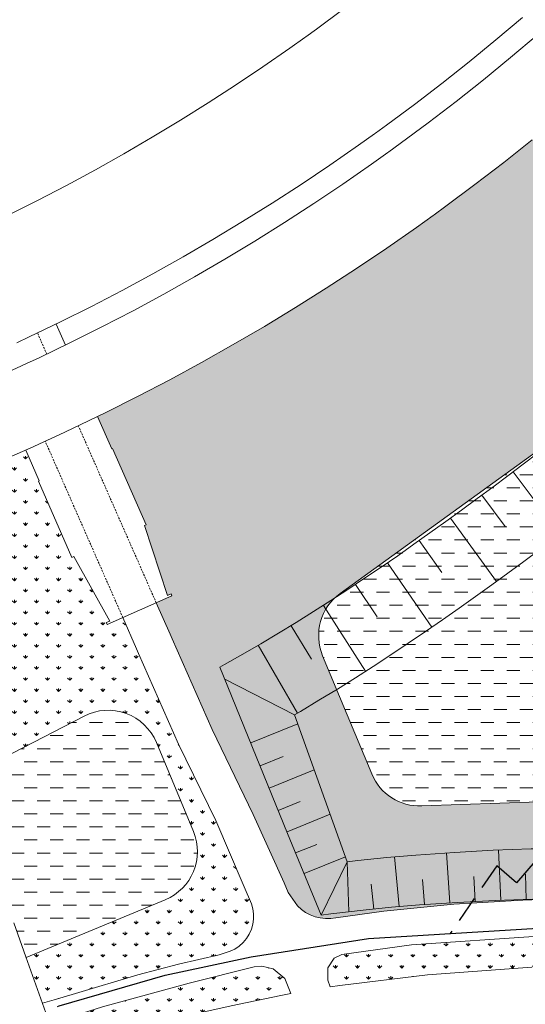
# Model space of a CAD drawing. Header units: millimetres. Extents: x 747415 to 1601423, y -236173 to 551995.
# Tile 3 of 256: x 832071 to 880520, y -25747 to 68616. Entities that reach past the tile are written whole.
import ezdxf

# ---------------------------------------------------------------- set-up
doc = ezdxf.new("R2010")
doc.units = ezdxf.units.MM
doc.header["$LTSCALE"] = 100
doc.header["$MEASUREMENT"] = 0
doc.linetypes.add('DASHED', pattern=[19.05, 12.7, -6.35])
doc.linetypes.add('DGN Style 2', pattern=[2.832453, 1.699472, -1.132981])
for name, color, linetype, lineweight in [('T--L9000_TERREIN_Wegen_extern', 7, 'CONTINUOUS', 0), ('T--L9042_BEPLANTING', 90, 'CONTINUOUS', 0), ('T--L9043_WATERPARTIJ_Vijver', 130, 'CONTINUOUS', 0)]:
    doc.layers.add(name, color=color, linetype=linetype, lineweight=lineweight)
doc.layers.add('T--L9064_Glasvezel', color=54, linetype='CONTINUOUS')

# ---------------------------------------------------------------- blocks, each defined once
blk = doc.blocks.new('Vijver')
at = {"layer": 'T--L9043_WATERPARTIJ_Vijver'}
for p, q in [((-9115, 4112), (-4405, -1724)), ((-12027, 1769), (-9682, -1157)), ((-14952, -577), (-10261, -6430)), ((-17873, -2922), (-15531, -5851)), ((-20793, -5253), (-16131, -11128)), ((-23718, -7563), (-21405, -10514)), ((-26654, -9843), (-22079, -15786)), ((-29605, -12088), (-27351, -15085)), ((-32577, -14289), (-28151, -20345)), ((-35573, -16442), (-33409, -19505)), ((-38596, -18539), (-34384, -24744)), ((-41650, -20574), (-39610, -23721)), ((-44737, -22542), (-40806, -28929)), ((-41081, -29098), (-47854, -25872)), ((-35649, -43047), (-41081, -29098)), ((-45199, -31905), (-40751, -29947)), ((-44241, -34082), (-42064, -33124)), ((-43303, -36213), (-39041, -34337)), ((-42385, -38299), (-40299, -37381)), ((-41486, -40340), (-37403, -38543)), ((-40607, -42339), (-38608, -41459)), ((-3779, -46959), (-8830, -41510)), ((-39746, -44295), (-35833, -42573))]:
    blk.add_line(p, q, dxfattribs=at)
at = {"layer": 'T--L9043_WATERPARTIJ_Vijver', "flags": 128}
for points in [[(-48358, -24727), (-47928, -24476), (-46204, -23445), (-44502, -22397), (-42821, -21334), (-41161, -20257), (-39523, -19168), (-37903, -18069), (-36305, -16959), (-34724, -15843), (-33163, -14718), (-31619, -13590), (-30094, -12455), (-28584, -11320), (-27092, -10180), (-25614, -9042), (-24152, -7902), (-22702, -6766), (-21268, -5630), (-19844, -4499), (-18433, -3370), (-17031, -2249), (-15641, -1130), (-14259, -22), (-12705, 1226), (-12607, 1305), (-11513, 2181), (-10949, 2632), (-8603, 4525), (-5680, 6962), (-2952, 9322), (-116, 11396), (2955, 13502), (6074, 15715), (9161, 17982), (12217, 20302), (13822, 21551)], [(660, 2535), (6449, 11969), (13822, 21551)], [(-41081, -29098), (-40531, -28760), (-38776, -27649), (-37045, -26527), (-35340, -25394), (-33659, -24252), (-32003, -23103), (-30368, -21948), (-28758, -20788), (-27168, -19626), (-25602, -18461), (-24054, -17297), (-22529, -16132), (-21020, -14971), (-19533, -13811), (-18060, -12657), (-16608, -11506), (-15168, -10364), (-13747, -9226), (-12337, -8098), (-10944, -6977), (-9566, -5872), (-8012, -4624), (-7914, -4546), (-6828, -3675), (-6260, -3222), (-3852, -1278), (-823, 1246), (660, 2535)], [(-8830, -41510), (-8684, -40640), (-7774, -35525), (-6813, -30419), (-5802, -25323), (-4741, -20236), (-3631, -15160), (-2470, -10095), (-1260, -5042), (0, 0), (660, 2535)], [(-38010, -48237), (-41425, -40480), (-45453, -31328), (-48356, -24732)], [(-35649, -43047), (-34633, -42898), (-31855, -42537), (-29094, -42221), (-25378, -41857), (-21696, -41561), (-18050, -41323), (-14437, -41232), (-12645, -41268), (-10860, -41350), (-8830, -41510)], [(-16177, -41253), (-16059, -46091)], [(-11179, -41331), (-11448, -46179)], [(-8830, -41510), (10772, -44773)], [(-31125, -42449), (-30564, -47200)], [(-26152, -41927), (-25710, -46703)], [(-21169, -41522), (-20823, -46325)], [(-35649, -43047), (-38010, -48237)], [(-35649, -43047), (-35362, -47828)], [(-23467, -44106), (-23273, -46500)], [(-18546, -43764), (-18417, -46175)], [(-13720, -43664), (-13764, -46088)], [(-33292, -45128), (-32978, -47499)], [(-28390, -44554), (-28140, -46936)], [(-38010, -48237), (-37062, -48086), (-36777, -48041), (-33984, -47633), (-31283, -47286), (-28594, -46983), (-24969, -46638), (-21369, -46362), (-17795, -46147), (-14246, -46080), (-12483, -46128), (-10724, -46224), (-7234, -46532), (-3779, -46959)]]:
    blk.add_lwpolyline(points, dxfattribs=at)

msp = doc.modelspace()

# ---------------------------------------------------------------- hatches: boundary and pattern name
at = {"layer": 'T--L9042_BEPLANTING', "linetype": 'Continuous'}
h = msp.add_hatch(dxfattribs=at)
h.set_pattern_fill('GRASS', color=256, scale=1500)
h.paths.add_polyline_path([(920694.889, 43104.951), (919423.058, 43389.519), (919663.241, 44462.977), (920834.286, 44200.96), (920854.106, 44289.542), (911553.104, 53727.654), (907101.671, 58246.391), (906991.232, 58348.85, -1.023152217), (906776.086, 58557.812), (898746.213, 66722.213), (897908, 66189.5), (894729.901, 63976.966), (893482.951, 63356.733), (892236, 62736.5), (889636.259, 61298.747), (888428.879, 60798.373), (885691, 59567.5), (882511.819, 58193.213), (881169.461, 57090.189), (878449.993, 54926.973), (875696.457, 52807.135), (872909.545, 50731.213), (871727.289, 49870.83), (870089.955, 48699.731), (867238.399, 46713.204), (864355.591, 44772.135), (861442.256, 42877.016), (858499.128, 41028.326), (855526.946, 39226.534), (852526.456, 37472.096), (849498.415, 35765.457), (846443.582, 34107.05), (843362.726, 32497.295), (840256.623, 30936.601), (839530.122, 30585.893), (840912.01, 27502.757), (840976.783, 27531.267), (844195.577, 20218.302), (844027.811, 20144.459), (846245.82, 13423.487), (846596.639, 13577.9), (846659.606, 13387.099), (845157.962, 12726.152), (846474.404, 9735.191), (846670.754, 9289.082), (850502.865, 582.514), (854447.832, -7566.502), (857401.96, -14113.687), (857801.96, -15037.267), (858684.862, -16305.094), (859061.462, -16649.146), (859470.142, -16941.517), (859917.5, -17174.693), (860389.423, -17349.59), (860879.312, -17473.72), (861378.739, -17526.373), (861888.62, -17521.661), (862379.813, -17447.301), (866958.533, -16810.337), (873676.476, -16162.232), (880268.847, -15763.188), (887268.263, -15521.99), (894239.26, -15388.923), (901232.603, -15381.953), (932291.459, -15402.049), (933890.747, -15369.225), (935486.375, -15279.952), (937084.943, -15126.714), (938664.823, -14903.829), (940241.044, -14624.494), (942226.528, -14318.627), (944224.099, -14089.92), (946226.246, -13931.776), (948232.967, -13844.195), (948414.6, -13804.076), (948563.433, -13695.224), (948667.184, -13546.78), (948955.369, -12854.935), (949171.162, -12139.44), (949227.086, -11909.065), (949370.486, -11169.919), (949449.008, -10413.722), (949456.967, -9662.099), (949408.476, -8914.136), (948111.05, 3901.008), (947631.05, 3901.008), (947631.05, 3966.008), (944521.05, 3966.008), (944521.05, 3901.008), (944041.05, 3901.008), (944041.05, 3966.008), (941171.05, 3966.008), (941171.05, 3901.008), (940691.05, 3901.008), (940691.05, 3966.008), (937581.05, 3966.008), (937581.05, 3901.008), (937101.05, 3901.008), (937101.05, 3966.008), (933991.05, 3966.008), (933991.05, 3901.008), (933511.05, 3901.008), (933511.05, 3966.008), (930641.05, 3966.008), (930641.05, 3901.008), (930161.05, 3901.008), (930161.05, 3966.008), (927051.05, 3966.008), (927051.05, 3901.008), (926571.05, 3901.008), (926571.05, 3966.008), (923461.05, 3966.008), (923461.05, 3901.008), (922981.05, 3901.008), (922981.05, 3966.008), (920111.05, 3966.008), (920111.05, 3901.008), (919631.05, 3901.008), (919631.05, 3966.008), (916521.05, 3966.008), (916521.05, 3901.008), (916041.05, 3901.008), (916041.05, 3966.008), (912931.05, 3966.008), (912931.05, 3901.008), (912451.05, 3901.008), (912451.05, 4381.008)])
h.paths.add_polyline_path([(901357.835, 41519.972, -0.326593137), (907260.057, 41488.688), (907750.923, 41125.77, -0.319698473), (909549.802, 35610.67), (897623.84, -2461.312, -0.318303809), (893025.303, -5963.699), (870593.58, -6739.611, -0.312584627), (865802.917, -3659.83), (861101.696, 7663.472, -0.347638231), (862789.795, 13632.461)], flags=16)
h = msp.add_hatch(dxfattribs=at)
h.set_pattern_fill('GRASS', color=256, scale=1500)
h.paths.add_polyline_path([(838261.171, 1876.084, -0.438509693), (845169.053, -651.414), (848715.93, -9194.379, -0.414213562), (846015.344, -15729.425), (832679.683, -21266.14), (833766.568, -24319.394), (834244.614, -25648.031), (835368.565, -25320.682), (837405.398, -24713.877), (843390.714, -22929.921), (847277.783, -21898.47), (851173.087, -20994.032), (852243.282, -20669.558), (852689.587, -20449.304), (853103.092, -20160.317), (853478.114, -19824.224), (853800.54, -19441.94), (854063.771, -19020.977), (854267.808, -18561.337), (854399.452, -18078.047), (854473.731, -17584.303), (854469.933, -17088.535), (854402.173, -16589.829), (854271.363, -16102.295), (853571.592, -14489.558), (850850.389, -8146.936), (847299.428, -827.447), (843467.317, 7879.121), (843270.967, 8325.23), (841954.535, 11316.167), (840453.201, 10655.356), (840355.027, 10830.661), (840705.846, 10985.074), (837247.658, 17160.182), (837079.892, 17086.34), (833861.098, 24399.305), (833925.87, 24427.815), (832652.501, 27374.493), (830794.667, 26552.777), (830432.567, 26395.746, 0.396443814), (822300.384, 7516.847), (822478.077, 7027.225), (825889.525, -2372.883), (826539.327, -4163.384)])
h = msp.add_hatch(dxfattribs=at)
h.set_pattern_fill('GRASS', color=256, scale=1500)
h.paths.add_polyline_path([(945179.66, -19866.762), (945689.597, -19316.431), (946140.339, -18727.422), (946523.458, -18079.024), (946848.297, -17406.061), (945360.799, -17523.754), (943883.56, -17690.383), (942409.981, -17913.462), (940947.575, -18199.591), (939174.694, -18505.847), (937383.126, -18742.456), (935593.582, -18900.988), (933791.95, -18982.359), (931993.257, -18999.767), (920336.964, -18890.969), (905301.377, -18902.05), (893022.11, -18911.585), (881790.245, -19228.769), (869620.493, -20053.17), (862927.447, -20976.011), (862206.211, -21327.464), (861593.049, -22252.954), (861606.854, -23449.579), (861809.862, -24067.064), (862736.713, -23936.116), (871144.886, -22909.168), (881152.679, -22182.413), (891594.244, -21916.464), (901580.16, -21835.945), (911048.487, -21859.84), (921060.604, -21855.568), (930519.588, -21844.639), (940009.542, -21874.219), (940477.085, -21872.252), (941216.619, -21803.049), (941951.579, -21663.285), (942666.937, -21439.76), (943349.495, -21147.502), (943999.253, -20786.512), (944616.212, -20356.789)])
h = msp.add_hatch(dxfattribs=at)
h.set_pattern_fill('GRASS', color=256, scale=1500)
h.paths.add_polyline_path([(857102.825, -24910.753), (858068.354, -24720.61), (857478.35, -23270.819), (856348.353, -22344.964), (855282.984, -22088.08), (854550.964, -22163.881), (848295.155, -23710.28), (839990.035, -25998.926), (838094.328, -26596.581), (834952.535, -27613.176), (835923.581, -30274.34), (841133.585, -28773.325), (844832.617, -27683.206), (847186.524, -27048.759), (852325.947, -25879.43)])
at = {"layer": 'T--L9043_WATERPARTIJ_Vijver', "linetype": 'Continuous'}
h = msp.add_hatch(dxfattribs=at)
h.set_pattern_fill('DASH', color=256, scale=10000)
h.paths.add_polyline_path([(909549.802, 35610.67, 0.319698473), (907750.923, 41125.77), (907260.057, 41488.688, 0.326593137), (901357.835, 41519.972), (862789.795, 13632.461, 0.347638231), (861101.696, 7663.472), (865802.917, -3659.83, 0.312584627), (870593.58, -6739.611), (893025.303, -5963.699, 0.318303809), (897623.84, -2461.312)])
h = msp.add_hatch(dxfattribs=at)
h.set_pattern_fill('DASH', color=256, scale=10000)
h.paths.add_polyline_path([(845169.053, -651.414, 0.438509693), (838261.171, 1876.084), (826539.327, -4163.384), (829300.974, -11772.99), (830368.683, -14715.019), (831508.872, -17953.568), (832651.617, -21187.296), (832679.683, -21266.14), (846015.344, -15729.425, 0.414213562), (848715.93, -9194.379)])

# ---------------------------------------------------------------- linework, layer by layer
at = {"layer": 'T--L9000_TERREIN_Wegen_extern', "linetype": 'DGN Style 2', "lineweight": 13}
for p, q in [((834662.461, 36571.964), (833775.734, 38586.612)), ((845157.962, 12726.152), (837688.47, 29696.862)), ((841954.535, 11316.167), (834516.931, 28214.429))]:
    msp.add_line(p, q, dxfattribs=at)
at = {"layer": 'T--L9000_TERREIN_Wegen_extern'}
msp.add_line((840474.28, 10664.634), (840449.548, 10661.878), dxfattribs=at)
at = {"layer": 'T--L9000_TERREIN_Wegen_extern', "flags": 128}
for points in [[(830878.808, 34812.656), (832710.59, 35650.447), (833927.309, 36218.649), (836953.109, 37672.852), (839955.446, 39174.898), (842933.564, 40724.409), (845886.712, 42320.995), (848814.147, 43964.253), (851715.131, 45653.769), (854588.932, 47389.118), (857434.828, 49169.862), (860252.101, 50995.553), (863040.04, 52865.731), (865797.944, 54779.924), (867340.386, 55879.115), (867437.981, 55949.367), (868525.119, 56737.65), (871220.875, 58738.417), (873884.536, 60781.719), (876515.429, 62867.043), (879112.891, 64993.862), (881676.268, 67161.641), (884204.915, 69369.834)], [(830964.88, 49883.549), (833774.159, 51289.01), (836560.777, 52738.883), (839324.03, 54232.804), (842063.223, 55770.396), (844777.666, 57351.272), (847466.675, 58975.034), (850129.572, 60641.271), (852765.687, 62349.566), (855374.354, 64099.486), (857954.918, 65890.592), (859398.177, 66919.102), (859489.496, 66984.837), (860506.728, 67722.431), (863029.141, 69594.543)], [(831786.036, 37646.743), (832990.099, 38209.035), (835984.425, 39648.112), (838955.532, 41134.534), (841902.672, 42667.927), (844825.102, 44247.905), (847722.086, 45874.07), (850592.894, 47546.012), (853436.803, 49263.31), (856253.095, 51025.531), (859041.063, 52832.231), (861800.003, 54682.956), (864529.22, 56577.238), (866055.617, 57664.995), (866152.196, 57734.516), (867228.026, 58514.6), (869895.742, 60494.555), (872531.695, 62516.603), (875135.222, 64580.235), (877705.665, 66684.932), (880242.379, 68830.162)], [(830794.667, 26552.777), (833347.223, 27681.767), (833971.803, 27963.964), (835867.15, 28834.801), (837126.052, 29425.363), (840256.623, 30936.601), (843362.726, 32497.295), (846443.582, 34107.05), (849498.415, 35765.457), (852526.456, 37472.096), (855526.946, 39226.534), (858499.128, 41028.326), (861442.256, 42877.016), (864355.591, 44772.135), (867238.399, 46713.204), (870089.955, 48699.731), (871684.69, 49840.36), (871785.591, 49913.258), (872909.545, 50731.213), (875696.457, 52807.135), (878449.993, 54926.973), (881169.461, 57090.189)], [(835559.822, 39444.047), (836459.924, 37435.827)], [(839530.122, 30585.893), (840912.01, 27502.757), (840976.783, 27531.267), (844195.577, 20218.302), (844027.811, 20144.459), (846245.82, 13423.487), (846596.639, 13577.9), (846659.606, 13387.099), (840453.201, 10655.356), (840355.027, 10830.661), (840705.846, 10985.074), (837247.658, 17160.182), (837079.892, 17086.34), (833861.098, 24399.305), (833925.87, 24427.815), (832652.501, 27374.493)], [(854447.832, -7566.502), (854447.832, -7566.502), (850502.865, 582.514), (846670.754, 9289.082), (846474.404, 9735.191), (845157.962, 12726.152)], [(850850.389, -8146.936), (850850.389, -8146.936), (847299.428, -827.447), (843467.317, 7879.121), (843270.967, 8325.23), (841954.535, 11316.167)], [(854955.98, -72724.257), (853336.474, -69845.154), (851748.825, -66947.794), (850193.237, -64032.53), (848669.912, -61099.717), (847179.049, -58149.711), (847056.184, -57902.915), (845831.756, -55130.967), (844528.592, -52093.613), (843259.658, -49042.867), (841950.82, -45791.612), (840737.637, -42828.238), (839552.303, -39850.678), (838355.654, -36765.973), (837182.136, -33669.138), (836028.386, -30561.559), (834891.006, -27444.556), (833766.568, -24319.394), (832651.617, -21187.296), (831508.872, -17953.568)]]:
    msp.add_lwpolyline(points, dxfattribs=at)
at = {"layer": 'T--L9000_TERREIN_Wegen_extern'}
for points in [[(854271.363, -16102.295), (853571.592, -14489.558), (850850.389, -8146.936)], [(887268.263, -15521.99), (880268.847, -15763.188), (873676.476, -16162.232), (866958.533, -16810.337), (862379.813, -17447.301), (861888.62, -17521.661), (861378.739, -17526.373), (860879.312, -17473.72), (860389.423, -17349.59), (859917.5, -17174.693), (859470.142, -16941.517), (859061.462, -16649.146), (858684.862, -16305.094), (857801.96, -15037.267), (857401.96, -14113.687), (854447.832, -7566.502)], [(834244.614, -25648.031), (835368.565, -25320.682), (837405.398, -24713.877), (843390.714, -22929.921), (847277.783, -21898.47), (851173.087, -20994.032), (852243.282, -20669.558), (852689.587, -20449.304), (853103.092, -20160.317), (853478.114, -19824.224), (853800.54, -19441.94), (854063.771, -19020.977), (854267.808, -18561.337), (854399.452, -18078.047), (854473.731, -17584.303), (854469.933, -17088.535), (854402.173, -16589.829), (854271.363, -16102.295)], [(881152.679, -22182.413), (871144.886, -22909.168), (862736.713, -23936.116), (861809.862, -24067.064), (861606.854, -23449.579), (861593.049, -22252.954), (862206.211, -21327.464), (862927.447, -20976.011), (869620.493, -20053.17), (881790.245, -19228.769)], [(835923.581, -30274.34), (841133.585, -28773.325), (844832.617, -27683.206), (847186.524, -27048.759), (852325.947, -25879.43), (857102.825, -24910.753), (858068.354, -24720.61), (857478.35, -23270.819), (856348.353, -22344.964), (855282.984, -22088.08), (854550.964, -22163.881), (848295.155, -23710.28), (839990.035, -25998.926), (838094.328, -26596.581), (834952.535, -27613.176)]]:
    msp.add_lwpolyline(points, dxfattribs=at)
at = {"layer": 'T--L9043_WATERPARTIJ_Vijver', "linetype": 'Continuous'}
msp.add_lwpolyline([(897623.84, -2461.312), (909549.802, 35610.67, 0.319698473), (907750.923, 41125.77), (907260.057, 41488.688, 0.326593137), (901357.835, 41519.972), (862789.795, 13632.461, 0.347638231), (861101.696, 7663.472), (865802.917, -3659.83, 0.312584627), (870593.58, -6739.611), (893025.303, -5963.699, 0.318303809)], format="xyb", close=True, dxfattribs=at)
msp.add_lwpolyline([(826539.327, -4163.384), (838261.171, 1876.084, -0.438509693), (845169.053, -651.414), (848715.93, -9194.379, -0.414213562), (846015.344, -15729.425), (832679.683, -21266.14)], format="xyb", dxfattribs=at)
at = {"layer": 'T--L9043_WATERPARTIJ_Vijver', "linetype": 'Continuous', "const_width": 1}
msp.add_lwpolyline([(863413.804, -12074.537), (860746.111, -17623.597)], dxfattribs=at)
at = {"layer": 'T--L9064_Glasvezel', "color": 21, "linetype": 'Continuous'}
msp.add_line((881478.24, -12044.001), (879663.572, -14110.273), dxfattribs=at)
at = {"layer": 'T--L9064_Glasvezel', "color": 21, "linetype": 'DASHED', "ltscale": 2}
msp.add_line((877785.143, -12460.574), (873333.333, -18961.035), dxfattribs=at)
at = {"layer": 'T--L9064_Glasvezel', "color": 21}
msp.add_line((879663.572, -14110.273), (877785.143, -12460.574), dxfattribs=at)
at = {"layer": 'T--L9064_Glasvezel', "color": 21, "ltscale": 0.1}
msp.add_lwpolyline([(835681.673, -25955.006), (835842.619, -25896.856), (845998.911, -22952.896), (854263.759, -21201.872), (865483.293, -19442.415), (896396.714, -17546.744), (905915.409, -17265.399), (907243.13, -17596.833), (914267.137, -17530.488), (920359.412, -18773.405), (931344.922, -19201.085), (952176.199, -19160.719), (961695.421, -19245.864), (963126.886, -18512.503)], dxfattribs=at)

# ---------------------------------------------------------------- block references
at = {"layer": 'T--L9043_WATERPARTIJ_Vijver', "linetype": 'Continuous', "rotation": 358.4186763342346}
msp.add_blockref('Vijver', (900273.427, 29956.008), dxfattribs=at)

doc.saveas('drawing.dxf')
